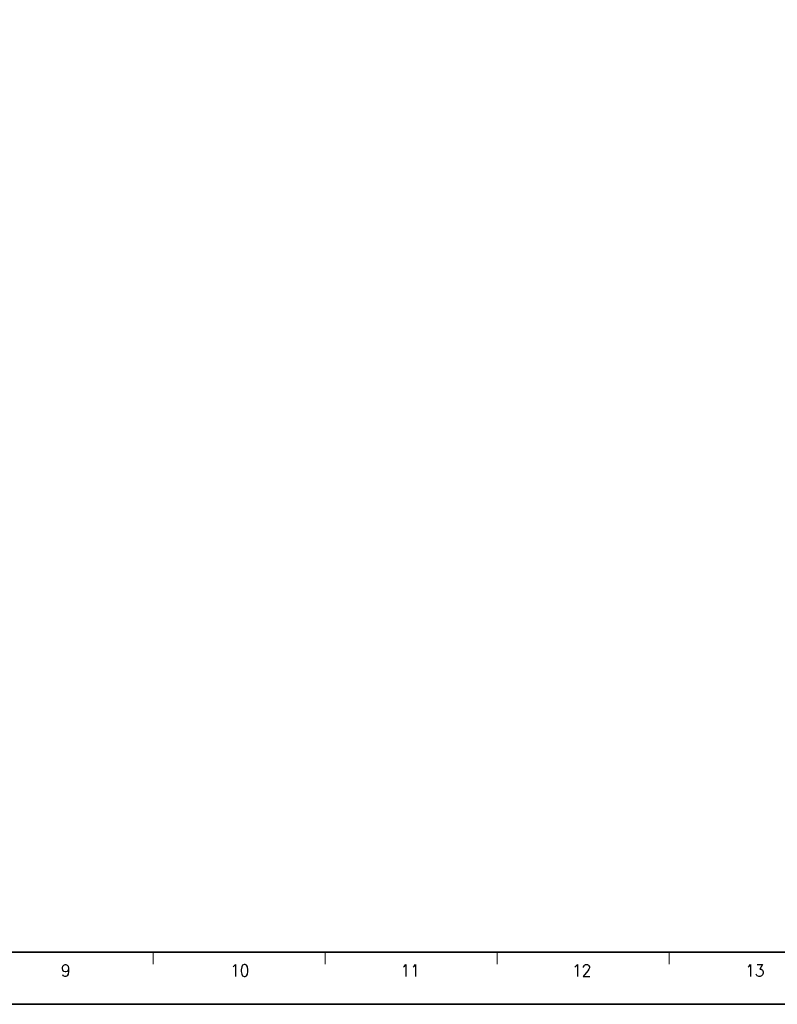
# Model space of a CAD drawing. Header units: millimetres. Extents: x 4497 to 11741, y 5958 to 12619.
# Tile 79 of 256: x 5919 to 6030, y 6459 to 6602. Entities that reach past the tile are written whole.
import ezdxf
from ezdxf.enums import TextEntityAlignment as Align

# ---------------------------------------------------------------- set-up
doc = ezdxf.new("R2010")
doc.units = ezdxf.units.MM
doc.header["$LTSCALE"] = 0.8
doc.layers.get('0').update_dxf_attribs({"linetype": 'CONTINUOUS', "lineweight": 0})
doc.styles.get("Standard").update_dxf_attribs({"font": 'romans.shx', "width": 0.8, "oblique": 5, "bigfont": 'whgtxt.shx'})

msp = doc.modelspace()

# ---------------------------------------------------------------- linework, layer by layer
at = {"color": 7, "linetype": 'Continuous', "lineweight": 35}
msp.add_line((5712.011, 6466.191), (6114.46, 6466.191), dxfattribs=at)
at = {"color": 7, "linetype": 'Continuous'}
for p, q in [((5938.388, 6464.432), (5938.388, 6466.191)), ((5963.541, 6464.432), (5963.541, 6466.191)), ((5988.694, 6464.432), (5988.694, 6466.191)), ((6013.848, 6464.432), (6013.848, 6466.191))]:
    msp.add_line(p, q, dxfattribs=at)
at = {"color": 7, "linetype": 'Continuous', "lineweight": 35}
msp.add_lwpolyline([(5702.356, 6755.583), (5702.356, 6458.583), (6122.356, 6458.583), (6122.356, 6755.583)], close=True, dxfattribs=at)

# ---------------------------------------------------------------- texts
at = {"color": 7, "linetype": 'Continuous', "width": 0.933333}
for s, p in [('9', (5925.594, 6463.518)), ('10', (5951.043, 6463.518)), ('11', (5975.977, 6463.518)), ('12', (6001.04, 6463.518)), ('13', (6026.36, 6463.518))]:
    msp.add_text(s, height=1.759, dxfattribs=at).set_placement(p, align=Align.MIDDLE_CENTER)

doc.saveas('drawing.dxf')
